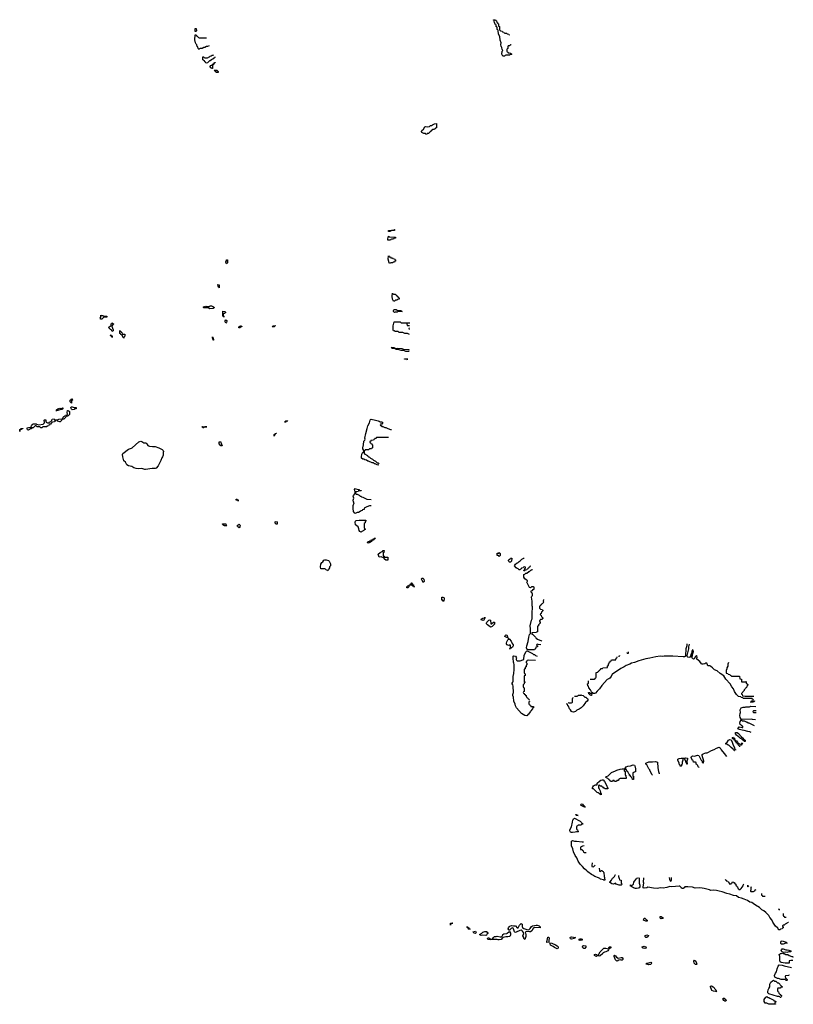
# Model space of a CAD drawing. Header units: inches. Extents: x 2112843 to 2323771, y 35243 to 209174.
# Tile 83 of 83: x 2289726 to 2305964, y 188506 to 209174. Entities that reach past the tile are written whole.
import ezdxf

# ---------------------------------------------------------------- set-up
doc = ezdxf.new("R2010")
doc.units = ezdxf.units.IN
doc.header["$MEASUREMENT"] = 0
for name, color, linetype in [('C2198', 7, 'Continuous'), ('C2199', 7, 'Continuous'), ('C2280', 7, 'Continuous'), ('C2290', 7, 'Continuous'), ('C3108', 7, 'Continuous'), ('C3109', 7, 'Continuous'), ('C3200', 7, 'Continuous')]:
    doc.layers.add(name, color=color, linetype=linetype)

msp = doc.modelspace()

# ---------------------------------------------------------------- linework, layer by layer
at = {"layer": 'C2198', "color": 6}
for points in [[(2299302, 190000), (2299302, 189998), (2299290, 189989), (2299268, 190000)], [(2299554, 190000), (2299554, 189990), (2299538, 189982), (2299525, 189955), (2299510, 189949), (2299450, 189954), (2299410, 189949), (2299395, 189955), (2299378, 189970), (2299423, 190000)], [(2300000, 189926), (2299970, 189919), (2299930, 189921), (2299873, 189907), (2299860, 189900), (2299830, 189869), (2299790, 189857), (2299770, 189859), (2299750, 189869), (2299730, 189869), (2299690, 189865), (2299632, 189868), (2299602, 189858), (2299550, 189869), (2299544, 189890), (2299550, 189902), (2299570, 189901), (2299615, 189875), (2299649, 189871), (2299659, 189881), (2299659, 189890), (2299670, 189911), (2299690, 189932), (2299730, 189931), (2299750, 189939), (2299810, 189921), (2299836, 189924), (2299857, 189943), (2299870, 189971), (2299890, 189985), (2299950, 189994), (2299958, 190000)]]:
    msp.add_lwpolyline(points, dxfattribs=at)
at = {"layer": 'C2199', "color": 6}
for points in [[(2292720, 200000), (2292706, 199974), (2292690, 199921), (2292630, 199812), (2292590, 199760), (2292570, 199750), (2292505, 199755), (2292370, 199732), (2292350, 199733), (2292290, 199751), (2292210, 199745), (2292170, 199751), (2292123, 199770), (2292078, 199798), (2292010, 199808), (2291978, 199830), (2291944, 199884), (2291910, 199913), (2291891, 200000)], [(2297261, 199826), (2297230, 199829), (2297190, 199849), (2297170, 199849), (2297149, 199869), (2297126, 199870), (2297049, 199909), (2297030, 199909), (2297005, 199925), (2296970, 199935), (2296950, 199949), (2296930, 199949), (2296902, 199970), (2296899, 199979), (2296897, 199990), (2296899, 200000)], [(2297054, 200000), (2297071, 199991), (2297091, 199971), (2297130, 199951), (2297151, 199931), (2297192, 199910), (2297232, 199872), (2297252, 199870), (2297271, 199853)], [(2297100, 198972), (2297094, 198970), (2297070, 198969), (2297014, 198950), (2296958, 198922), (2296954, 198890), (2296918, 198882), (2296914, 198870), (2296890, 198866), (2296874, 198850), (2296834, 198830), (2296810, 198828), (2296770, 198809), (2296750, 198824), (2296735, 198850), (2296723, 198910), (2296725, 198975), (2296749, 199030), (2296734, 199054), (2296727, 199087), (2296736, 199130), (2296727, 199170), (2296729, 199189), (2296768, 199230), (2296768, 199268), (2296761, 199281), (2296755, 199310), (2296770, 199331), (2296783, 199323), (2296830, 199311), (2296852, 199310), (2296854, 199294), (2296894, 199290), (2296890, 199286), (2296850, 199286), (2296838, 199282), (2296832, 199268), (2296778, 199262), (2296774, 199230), (2296790, 199214)], [(2296790, 199214), (2296810, 199214), (2296854, 199190), (2296870, 199174), (2296894, 199170), (2296898, 199158), (2296930, 199152), (2297012, 199112), (2297103, 199100)], [(2300000, 197793), (2299990, 197798), (2299985, 197815), (2299989, 197830), (2300000, 197840)], [(2300000, 196043), (2299990, 196039), (2299970, 196044), (2299954, 196054), (2299944, 196070), (2299942, 196090), (2299950, 196114), (2299970, 196154), (2299986, 196170), (2299987, 196193), (2299993, 196187), (2299993, 196173), (2300000, 196172)], [(2299268, 190000), (2299248, 190010), (2299246, 190030), (2299290, 190042), (2299305, 190010), (2299302, 190000)], [(2299423, 190000), (2299450, 190018), (2299490, 190032), (2299530, 190032), (2299534, 190014), (2299554, 190010), (2299554, 190000)], [(2299958, 190000), (2299990, 190026), (2300000, 190030)], [(2300000, 190062), (2299990, 190066), (2299977, 190090), (2299986, 190114), (2300000, 190130)]]:
    msp.add_lwpolyline(points, dxfattribs=at)
for points in [[(2294310, 199069), (2294302, 199082), (2294288, 199088), (2294269, 199089), (2294269, 199111), (2294294, 199110), (2294298, 199098), (2294310, 199094)], [(2295130, 198586), (2295110, 198588), (2295090, 198609), (2295090, 198634), (2295110, 198642), (2295131, 198631)], [(2296890, 198418), (2296864, 198430), (2296849, 198450), (2296847, 198490), (2296829, 198529), (2296777, 198570), (2296770, 198630), (2296777, 198650), (2296790, 198663), (2296851, 198671), (2296994, 198670), (2296994, 198650), (2296978, 198642), (2296974, 198610), (2296958, 198602), (2296954, 198590), (2296954, 198510), (2296958, 198498), (2296973, 198493), (2296974, 198470), (2296954, 198466), (2296952, 198450), (2296932, 198448), (2296910, 198429)], [(2294070, 198548), (2294026, 198550), (2293990, 198569), (2293986, 198590), (2294054, 198590), (2294062, 198562), (2294074, 198550)], [(2294330, 198509), (2294296, 198536), (2294288, 198550), (2294310, 198571), (2294330, 198582), (2294350, 198574), (2294356, 198550), (2294350, 198526)], [(2297050, 198184), (2297029, 198190), (2297030, 198211), (2297082, 198238), (2297090, 198251), (2297126, 198254), (2297128, 198270), (2297148, 198272), (2297162, 198278), (2297166, 198290), (2297193, 198293), (2297186, 198286), (2297174, 198286), (2297170, 198268), (2297154, 198266), (2297152, 198250), (2297118, 198242), (2297114, 198230), (2297092, 198210)], [(2297390, 197894), (2297450, 197894), (2297454, 197890), (2297450, 197829), (2297408, 197830), (2297386, 197850), (2297382, 197862), (2297366, 197870), (2297362, 197882), (2297348, 197888), (2297326, 197890), (2297318, 197898), (2297270, 197895), (2297250, 197952), (2297290, 197991), (2297334, 198014), (2297346, 198014), (2297350, 198032), (2297373, 198033), (2297372, 197988), (2297358, 197982), (2297354, 197970), (2297354, 197930), (2297358, 197918), (2297373, 197913), (2297378, 197898)], [(2296190, 197608), (2296182, 197622), (2296150, 197628), (2296142, 197642), (2296130, 197646), (2296050, 197648), (2296037, 197690), (2296050, 197742), (2296070, 197778), (2296089, 197791), (2296109, 197830), (2296130, 197839), (2296159, 197839), (2296210, 197823), (2296223, 197810), (2296250, 197752), (2296250, 197708), (2296232, 197690), (2296230, 197668), (2296212, 197650), (2296210, 197626), (2296198, 197622)], [(2299790, 197909), (2299786, 197910), (2299782, 197922), (2299768, 197928), (2299746, 197930), (2299746, 197970), (2299750, 197974), (2299782, 197978), (2299790, 197994), (2299798, 197978), (2299812, 197970), (2299812, 197928), (2299798, 197922), (2299794, 197910)], [(2298190, 197369), (2298185, 197385), (2298178, 197390), (2298158, 197430), (2298168, 197450), (2298190, 197451), (2298211, 197430), (2298214, 197390), (2298210, 197369)], [(2297870, 197249), (2297849, 197250), (2297849, 197270), (2297862, 197278), (2297870, 197291), (2297894, 197294), (2297891, 197270)], [(2298010, 197266), (2297990, 197268), (2297986, 197286), (2297968, 197290), (2297966, 197306), (2297906, 197306), (2297906, 197310), (2297926, 197314), (2297928, 197330), (2297947, 197333), (2297949, 197350), (2297954, 197350), (2297958, 197338), (2297970, 197334), (2297974, 197314), (2297990, 197312), (2297994, 197274), (2298010, 197272)], [(2298610, 196966), (2298606, 196986), (2298588, 196990), (2298586, 197030), (2298590, 197052), (2298610, 197052), (2298630, 197042), (2298638, 197030), (2298630, 196966)], [(2299450, 196559), (2299418, 196570), (2299409, 196591), (2299446, 196610), (2299478, 196618), (2299486, 196614), (2299486, 196626), (2299492, 196630), (2299490, 196608), (2299465, 196570)], [(2299630, 196492), (2299670, 196525), (2299691, 196530), (2299695, 196510), (2299690, 196488), (2299644, 196436), (2299630, 196429), (2299610, 196425), (2299598, 196430), (2299544, 196470), (2299526, 196490), (2299521, 196510), (2299529, 196530), (2299570, 196566), (2299590, 196575), (2299611, 196570), (2299614, 196494)], [(2299970, 196206), (2299950, 196208), (2299910, 196226), (2299918, 196250), (2299930, 196262), (2299950, 196258), (2299958, 196250), (2299962, 196222), (2299970, 196214)], [(2298770, 190166), (2298769, 190211), (2298814, 190210), (2298810, 190206), (2298778, 190202)], [(2299170, 190066), (2299162, 190082), (2299150, 190086), (2299142, 190102), (2299130, 190106), (2299126, 190126), (2299114, 190126), (2299107, 190133), (2299130, 190134), (2299138, 190118), (2299150, 190114), (2299154, 190094), (2299171, 190091)]]:
    msp.add_lwpolyline(points, close=True, dxfattribs=at)
at = {"layer": 'C2280', "color": 6}
msp.add_lwpolyline([(2289730, 200528), (2289726, 200530), (2289730, 200574), (2289742, 200578), (2289750, 200592), (2289793, 200593), (2289790, 200588), (2289758, 200582), (2289754, 200570), (2289738, 200562), (2289732, 200548)], close=True, dxfattribs=at)
msp.add_lwpolyline([(2290000, 200608), (2289974, 200606), (2289971, 200589), (2289953, 200587), (2289930, 200569), (2289910, 200555), (2289890, 200568), (2289882, 200590), (2289886, 200610), (2289910, 200616), (2289962, 200618), (2289975, 200650), (2289990, 200672), (2290000, 200682)], dxfattribs=at)
at = {"layer": 'C2290', "color": 6}
for points in [[(2300000, 208428), (2299930, 208426), (2299918, 208422), (2299910, 208408), (2299870, 208408), (2299849, 208449), (2299850, 208514), (2299862, 208518), (2299866, 208530), (2299862, 208542), (2299850, 208546), (2299849, 208590), (2299842, 208602), (2299829, 208610), (2299824, 208650), (2299829, 208690), (2299810, 208746), (2299802, 208822), (2299778, 208870), (2299778, 208898), (2299769, 208911), (2299768, 208948), (2299762, 208962), (2299750, 208966), (2299748, 209008), (2299742, 209022), (2299730, 209026), (2299726, 209066), (2299710, 209068), (2299702, 209102), (2299690, 209106), (2299688, 209148), (2299682, 209162), (2299670, 209166), (2299670, 209174), (2299713, 209173), (2299718, 209158), (2299734, 209150), (2299738, 209118), (2299753, 209113), (2299758, 209098), (2299774, 209090), (2299774, 209050), (2299778, 209038), (2299794, 209030), (2299794, 208970), (2299798, 208958), (2299814, 208950), (2299818, 208938), (2299850, 208934), (2299858, 208918), (2299890, 208914), (2299898, 208898), (2299910, 208894), (2299950, 208894), (2299958, 208878), (2299993, 208873), (2299998, 208858), (2300000, 208857)], [(2293490, 208549), (2293482, 208562), (2293470, 208566), (2293466, 208606), (2293450, 208608), (2293445, 208645), (2293430, 208658), (2293414, 208690), (2293403, 208750), (2293410, 208854), (2293430, 208854), (2293438, 208838), (2293454, 208830), (2293458, 208818), (2293474, 208810), (2293478, 208798), (2293493, 208793), (2293646, 208792)], [(2293701, 208622), (2293671, 208609), (2293650, 208608), (2293614, 208590), (2293590, 208589), (2293554, 208570), (2293512, 208568), (2293498, 208562), (2293490, 208549)], [(2300000, 208625), (2299978, 208622), (2299974, 208610), (2299974, 208570), (2299958, 208562), (2299954, 208550), (2299954, 208510), (2299958, 208498), (2299973, 208493), (2299978, 208478), (2300000, 208475)], [(2293650, 208262), (2293630, 208269), (2293624, 208284), (2293609, 208290), (2293608, 208308), (2293588, 208310), (2293586, 208326), (2293570, 208328), (2293570, 208394), (2293590, 208394), (2293598, 208378), (2293610, 208374), (2293670, 208374), (2293682, 208378), (2293686, 208390), (2293710, 208394), (2293726, 208410), (2293748, 208412), (2293766, 208430), (2293790, 208432), (2293797, 208439)], [(2293831, 208389), (2293818, 208382), (2293814, 208370), (2293794, 208366), (2293792, 208350), (2293772, 208348), (2293754, 208330), (2293734, 208326), (2293732, 208310), (2293712, 208308), (2293670, 208269), (2293650, 208262)], [(2297908, 202569), (2297867, 202587), (2297809, 202589), (2297767, 202607), (2297690, 202609), (2297667, 202627), (2297609, 202629), (2297590, 202646), (2297570, 202646), (2297566, 202666), (2297567, 202750), (2297589, 202830), (2297711, 202831), (2297730, 202814), (2297912, 202813)], [(2297911, 202807), (2297870, 202806), (2297858, 202802), (2297854, 202790), (2297858, 202758), (2297911, 202752)], [(2297910, 202703), (2297898, 202702), (2297894, 202690), (2297898, 202678), (2297910, 202674)], [(2297902, 202206), (2297830, 202209), (2297790, 202228), (2297730, 202229), (2297669, 202249), (2297626, 202250), (2297607, 202267), (2297546, 202270), (2297542, 202282), (2297526, 202290), (2297594, 202290), (2297598, 202278), (2297610, 202274), (2297650, 202278), (2297750, 202271), (2297780, 202260), (2297890, 202251), (2297903, 202245)], [(2297869, 202029), (2297862, 202042), (2297813, 202047), (2297806, 202050), (2297806, 202054), (2297873, 202052)], [(2290000, 200682), (2290010, 200691), (2290070, 200692), (2290082, 200682), (2290130, 200671), (2290217, 200683), (2290249, 200710), (2290249, 200730), (2290238, 200750), (2290238, 200770), (2290250, 200778), (2290274, 200774), (2290272, 200750), (2290285, 200725), (2290310, 200711), (2290328, 200712), (2290346, 200714), (2290350, 200732), (2290382, 200738), (2290386, 200750), (2290402, 200758), (2290410, 200792), (2290450, 200794), (2290454, 200774), (2290470, 200772), (2290510, 200774), (2290550, 200792), (2290607, 200793), (2290622, 200798), (2290638, 200830), (2290650, 200842), (2290682, 200858), (2290686, 200870), (2290722, 200878), (2290727, 200893), (2290724, 200930), (2290730, 200972), (2290750, 200972), (2290758, 200958), (2290772, 200952), (2290772, 200890), (2290750, 200866), (2290738, 200862), (2290734, 200850), (2290698, 200842), (2290694, 200830), (2290680, 200820), (2290654, 200790), (2290614, 200786), (2290612, 200770), (2290574, 200730), (2290566, 200730), (2290526, 200750), (2290510, 200766), (2290490, 200766), (2290478, 200762), (2290474, 200750), (2290458, 200742), (2290454, 200730), (2290412, 200728), (2290398, 200722), (2290394, 200710), (2290370, 200686), (2290358, 200682), (2290350, 200666), (2290338, 200662), (2290334, 200650), (2290298, 200642), (2290294, 200630), (2290212, 200628), (2290190, 200608), (2290170, 200608), (2290147, 200627), (2290090, 200629), (2290070, 200648), (2290050, 200648), (2290012, 200608), (2290000, 200608)], [(2296899, 200000), (2296910, 200052), (2296930, 200094), (2296942, 200098), (2296946, 200110), (2296946, 200130), (2296930, 200166), (2296929, 200190), (2296944, 200250), (2296949, 200330), (2296969, 200350), (2296974, 200366), (2296973, 200390), (2296993, 200490), (2297021, 200590), (2297032, 200650), (2297066, 200710), (2297079, 200770), (2297090, 200785), (2297106, 200790), (2297194, 200770), (2297250, 200751), (2297274, 200750), (2297293, 200733), (2297334, 200730), (2297338, 200718), (2297350, 200714), (2297353, 200707), (2297338, 200702), (2297330, 200686), (2297298, 200682), (2297294, 200670), (2297298, 200658), (2297313, 200653), (2297330, 200634), (2297350, 200634), (2297390, 200612), (2297410, 200612), (2297454, 200590), (2297510, 200571), (2297528, 200571)], [(2291891, 200000), (2291881, 200050), (2291889, 200070), (2292010, 200159), (2292030, 200169), (2292070, 200177), (2292090, 200186), (2292230, 200310), (2292270, 200327), (2292290, 200322), (2292335, 200295), (2292373, 200290), (2292398, 200270), (2292416, 200236), (2292430, 200227), (2292450, 200221), (2292515, 200215), (2292570, 200215), (2292648, 200190), (2292717, 200150), (2292736, 200130), (2292747, 200110), (2292734, 200090), (2292739, 200050), (2292737, 200030), (2292720, 200000)], [(2297469, 200407), (2297230, 200406), (2297218, 200402), (2297210, 200386), (2297178, 200382), (2297174, 200370), (2297158, 200362), (2297152, 200348), (2297098, 200342), (2297094, 200330), (2297078, 200322), (2297074, 200310), (2297078, 200298), (2297090, 200294), (2297098, 200278), (2297114, 200270), (2297118, 200258), (2297134, 200250), (2297134, 200190), (2297118, 200182), (2297110, 200166), (2297070, 200166), (2297058, 200162), (2297050, 200146), (2296990, 200146), (2296978, 200142), (2296973, 200127), (2296958, 200122), (2296954, 200110), (2296954, 200070), (2296970, 200054), (2296990, 200052), (2297000, 200040), (2297024, 200024), (2297032, 200012), (2297054, 200000)]]:
    msp.add_lwpolyline(points, dxfattribs=at)
for points in [[(2293410, 208926), (2293409, 208929), (2293410, 208992), (2293432, 208992), (2293434, 208950), (2293430, 208926)], [(2293770, 208148), (2293750, 208149), (2293742, 208162), (2293730, 208162), (2293722, 208190), (2293738, 208210), (2293750, 208218), (2293762, 208218), (2293770, 208232), (2293786, 208234), (2293788, 208250), (2293807, 208253), (2293810, 208271), (2293830, 208274), (2293830, 208268), (2293814, 208266), (2293810, 208246), (2293798, 208242), (2293794, 208230), (2293778, 208222), (2293774, 208210), (2293774, 208150)], [(2293890, 208068), (2293850, 208069), (2293848, 208088), (2293830, 208089), (2293827, 208107), (2293813, 208107), (2293808, 208112), (2293870, 208114), (2293878, 208098), (2293894, 208090), (2293894, 208070)], [(2298270, 206766), (2298250, 206768), (2298242, 206782), (2298210, 206788), (2298170, 206809), (2298162, 206830), (2298169, 206850), (2298201, 206879), (2298230, 206922), (2298249, 206931), (2298290, 206925), (2298325, 206935), (2298350, 206951), (2298370, 206951), (2298389, 206970), (2298419, 206981), (2298430, 206991), (2298473, 206993), (2298473, 206907), (2298458, 206902), (2298453, 206887), (2298438, 206882), (2298430, 206866), (2298390, 206866), (2298378, 206862), (2298374, 206850), (2298358, 206842), (2298354, 206830), (2298338, 206822), (2298334, 206810), (2298318, 206802), (2298310, 206786), (2298278, 206782)], [(2297450, 204546), (2297450, 204574), (2297470, 204632), (2297490, 204614), (2297614, 204610), (2297614, 204590), (2297610, 204586), (2297578, 204582), (2297570, 204568), (2297533, 204567), (2297518, 204562), (2297510, 204549)], [(2297470, 204728), (2297469, 204750), (2297570, 204754), (2297582, 204758), (2297586, 204770), (2297594, 204770), (2297594, 204750), (2297590, 204746), (2297530, 204746), (2297518, 204742), (2297510, 204728)], [(2297490, 204058), (2297482, 204070), (2297462, 204150), (2297470, 204214), (2297478, 204198), (2297510, 204194), (2297518, 204178), (2297550, 204174), (2297558, 204158), (2297590, 204154), (2297598, 204138), (2297613, 204133), (2297613, 204107), (2297598, 204102), (2297590, 204086), (2297570, 204086), (2297550, 204069), (2297513, 204067)], [(2294070, 204046), (2294050, 204086), (2294050, 204094), (2294066, 204110), (2294066, 204130), (2294070, 204134), (2294090, 204134), (2294091, 204070)], [(2293910, 203546), (2293902, 203562), (2293889, 203570), (2293888, 203612), (2293912, 203610), (2293914, 203550)], [(2297570, 203414), (2297610, 203414), (2297618, 203398), (2297633, 203393), (2297638, 203378), (2297653, 203373), (2297658, 203358), (2297674, 203350), (2297678, 203338), (2297694, 203330), (2297692, 203308), (2297658, 203302), (2297650, 203288), (2297613, 203287), (2297590, 203268), (2297570, 203269), (2297550, 203310), (2297545, 203370), (2297550, 203434), (2297558, 203418)], [(2293712, 203108), (2293706, 203110), (2293702, 203122), (2293690, 203126), (2293590, 203128), (2293586, 203130), (2293587, 203147), (2293630, 203162), (2293650, 203152), (2293707, 203153), (2293726, 203170), (2293750, 203171), (2293794, 203150), (2293814, 203130), (2293790, 203109)], [(2291442, 202962), (2291470, 202962), (2291490, 202954), (2291552, 202950), (2291553, 202927), (2291490, 202928), (2291450, 202889), (2291426, 202890), (2291418, 202910), (2291428, 202930), (2291426, 202970), (2291430, 202974)], [(2294010, 202928), (2294002, 202942), (2293988, 202950), (2293990, 203054), (2294034, 203050), (2294054, 203030), (2294038, 203022), (2294030, 203009), (2294012, 203008), (2293998, 203002), (2293994, 202970), (2293998, 202958), (2294010, 202954), (2294014, 202930)], [(2297590, 203029), (2297575, 203050), (2297569, 203070), (2297576, 203084), (2297590, 203092), (2297631, 203091), (2297650, 203074), (2297732, 203072), (2297738, 203058), (2297754, 203050), (2297673, 203047), (2297650, 203038), (2297610, 203038)], [(2291670, 202628), (2291655, 202655), (2291630, 202668), (2291588, 202710), (2291606, 202730), (2291648, 202752), (2291649, 202791), (2291666, 202794), (2291670, 202811), (2291678, 202798), (2291694, 202790), (2291691, 202770), (2291673, 202767), (2291673, 202753), (2291662, 202738), (2291681, 202681), (2291691, 202669), (2291690, 202646)], [(2294050, 202806), (2294038, 202830), (2294038, 202850), (2294050, 202872), (2294070, 202862), (2294082, 202850), (2294070, 202826)], [(2291670, 202506), (2291662, 202522), (2291646, 202530), (2291642, 202542), (2291626, 202550), (2291630, 202554), (2291650, 202554), (2291658, 202538), (2291670, 202534)], [(2291890, 202574), (2291930, 202574), (2291934, 202570), (2291931, 202530), (2291914, 202510), (2291910, 202488), (2291902, 202502), (2291888, 202508), (2291882, 202542), (2291870, 202546), (2291862, 202562), (2291847, 202567), (2291842, 202582), (2291830, 202586), (2291826, 202630), (2291830, 202652), (2291838, 202638), (2291850, 202634), (2291854, 202614), (2291872, 202610), (2291878, 202578)], [(2294328, 202708), (2294329, 202730), (2294350, 202742), (2294358, 202742), (2294366, 202750), (2294374, 202750), (2294378, 202738), (2294390, 202734), (2294392, 202728), (2294370, 202726), (2294350, 202708)], [(2295026, 202726), (2295026, 202730), (2295042, 202738), (2295046, 202750), (2295090, 202752), (2295090, 202746), (2295078, 202742), (2295070, 202728)], [(2293790, 202446), (2293782, 202482), (2293770, 202486), (2293770, 202514), (2293778, 202498), (2293790, 202494), (2293794, 202450), (2293794, 202446)], [(2290810, 201128), (2290802, 201142), (2290786, 201150), (2290788, 201188), (2290793, 201193), (2290807, 201193), (2290810, 201212), (2290830, 201214), (2290831, 201190), (2290818, 201182), (2290813, 201167)], [(2290530, 200969), (2290486, 200970), (2290506, 200974), (2290508, 200990), (2290530, 201005), (2290570, 201018), (2290590, 201012), (2290607, 201013), (2290622, 201018), (2290626, 201030), (2290634, 201030), (2290630, 201006), (2290618, 201002), (2290614, 200990), (2290590, 200989)], [(2290830, 200986), (2290816, 200996), (2290798, 201030), (2290806, 201050), (2290830, 201051), (2290870, 201031), (2290911, 201031), (2290913, 201007), (2290878, 201002), (2290870, 200989)], [(2295310, 200729), (2295286, 200730), (2295306, 200734), (2295306, 200746), (2295312, 200752), (2295350, 200754), (2295354, 200750), (2295314, 200746)], [(2293590, 200609), (2293568, 200610), (2293566, 200626), (2293548, 200630), (2293654, 200630), (2293610, 200626), (2293598, 200622)], [(2295070, 200429), (2295066, 200430), (2295069, 200470), (2295088, 200472), (2295090, 200491), (2295113, 200493), (2295110, 200486), (2295098, 200482), (2295090, 200466), (2295078, 200462), (2295072, 200448)], [(2293970, 200228), (2293949, 200229), (2293910, 200268), (2293910, 200311), (2293950, 200314), (2293952, 200270), (2293972, 200250), (2293974, 200230)]]:
    msp.add_lwpolyline(points, close=True, dxfattribs=at)
at = {"layer": 'C3108', "color": 6}
for points in [[(2300026, 190000), (2300031, 189989), (2300025, 189955), (2300014, 189930), (2300000, 189926)], [(2300340, 190000), (2300351, 189970), (2300351, 189931), (2300330, 189868), (2300310, 189886), (2300307, 189907), (2300290, 189946), (2300305, 189990), (2300303, 190000)], [(2305956, 189429), (2305912, 189428), (2305878, 189422), (2305874, 189410), (2305874, 189370), (2305870, 189368), (2305790, 189369), (2305710, 189385), (2305690, 189395), (2305681, 189430), (2305682, 189510), (2305669, 189550), (2305678, 189562), (2305690, 189571), (2305709, 189571), (2305730, 189582), (2305750, 189574)], [(2305750, 189574), (2305770, 189574), (2305810, 189552), (2305850, 189552), (2305874, 189530), (2305930, 189511), (2305954, 189510), (2305958, 189498), (2305964, 189495)], [(2305880, 189123), (2305878, 189122), (2305872, 189108), (2305798, 189102), (2305794, 189090), (2305798, 189058), (2305813, 189053), (2305818, 189038), (2305834, 189030), (2305834, 189010), (2305830, 189008), (2305810, 189008), (2305802, 189022), (2305790, 189026), (2305712, 189028), (2305650, 189049), (2305630, 189049), (2305574, 189074), (2305570, 189110), (2305590, 189158), (2305609, 189190), (2305622, 189250), (2305643, 189310), (2305670, 189336), (2305728, 189328), (2305770, 189315), (2305923, 189282)], [(2305709, 188648), (2305690, 188649), (2305682, 188662), (2305667, 188667), (2305630, 188669), (2305450, 188728), (2305430, 188748), (2305430, 188770), (2305439, 188810), (2305450, 188838), (2305469, 188871), (2305473, 188930), (2305493, 188970), (2305530, 189001), (2305550, 189012), (2305570, 188994), (2305594, 188990), (2305630, 188954)], [(2305630, 188954), (2305650, 188954), (2305714, 188890), (2305718, 188878), (2305734, 188870), (2305730, 188866), (2305698, 188862), (2305692, 188848), (2305638, 188842), (2305634, 188830), (2305634, 188790), (2305638, 188778), (2305654, 188770), (2305658, 188738), (2305670, 188734), (2305678, 188718), (2305694, 188710), (2305698, 188698), (2305714, 188690), (2305718, 188678), (2305720, 188677)]]:
    msp.add_lwpolyline(points, dxfattribs=at)
for points in [[(2302890, 189909), (2302868, 189910), (2302845, 189930), (2302864, 189950), (2302890, 189961), (2302925, 189950), (2302916, 189930)], [(2300790, 189806), (2300788, 189810), (2300789, 189830), (2300798, 189842), (2300813, 189913), (2300830, 189914), (2300838, 189890), (2300831, 189850), (2300834, 189810), (2300830, 189808)], [(2301010, 189669), (2300950, 189695), (2300922, 189722), (2300880, 189740), (2300869, 189750), (2300862, 189782), (2300847, 189793), (2300892, 189790), (2300970, 189757), (2301010, 189731), (2301027, 189710), (2301031, 189690), (2301024, 189676)], [(2301310, 189875), (2301290, 189882), (2301282, 189910), (2301290, 189918), (2301310, 189921), (2301394, 189910), (2301378, 189902), (2301374, 189890), (2301370, 189889)], [(2301490, 189844), (2301470, 189849), (2301469, 189870), (2301490, 189877), (2301510, 189877), (2301529, 189871), (2301530, 189849)], [(2301570, 189677), (2301549, 189690), (2301539, 189710), (2301548, 189730), (2301570, 189741), (2301610, 189730), (2301610, 189702), (2301590, 189679)], [(2305750, 189769), (2305709, 189770), (2305703, 189790), (2305703, 189810), (2305710, 189834), (2305730, 189836), (2305814, 189810), (2305818, 189798), (2305834, 189790), (2305810, 189789)], [(2301830, 189509), (2301810, 189519), (2301799, 189530), (2301787, 189550), (2301790, 189555), (2301810, 189561), (2301831, 189550), (2301838, 189538), (2301854, 189530)], [(2302110, 189675), (2302102, 189678), (2302091, 189669), (2302087, 189650), (2302071, 189630), (2302032, 189608), (2301999, 189601), (2301973, 189587), (2301966, 189574), (2301910, 189522), (2301890, 189518), (2301883, 189523), (2301878, 189530), (2301875, 189550), (2301883, 189557), (2301912, 189610), (2301970, 189671), (2301990, 189681), (2302030, 189686), (2302087, 189673), (2302098, 189682), (2302095, 189690), (2302102, 189710), (2302110, 189714), (2302131, 189710), (2302136, 189690)], [(2302290, 189477), (2302350, 189492), (2302370, 189488), (2302388, 189470), (2302387, 189450), (2302370, 189436), (2302350, 189432), (2302330, 189438), (2302304, 189436), (2302270, 189409), (2302250, 189419), (2302230, 189438), (2302203, 189510), (2302202, 189530), (2302210, 189535), (2302230, 189526), (2302255, 189495)], [(2302850, 189677), (2302810, 189685), (2302801, 189690), (2302789, 189710), (2302830, 189728), (2302850, 189722), (2302871, 189710), (2302876, 189696), (2302885, 189690), (2302870, 189683)], [(2305830, 189595), (2305810, 189599), (2305756, 189596), (2305730, 189606), (2305710, 189630), (2305716, 189650), (2305729, 189671), (2305750, 189671), (2305810, 189651), (2305834, 189650), (2305870, 189642), (2305890, 189632), (2305914, 189630), (2305914, 189610), (2305910, 189606), (2305870, 189606)], [(2302930, 189337), (2302910, 189345), (2302868, 189350), (2302888, 189370), (2302910, 189371), (2302970, 189391), (2302987, 189370), (2302970, 189341)], [(2303930, 189342), (2303910, 189343), (2303886, 189370), (2303876, 189410), (2303889, 189431), (2303910, 189419), (2303915, 189410), (2303938, 189350)], [(2304350, 188768), (2304338, 188778), (2304330, 188775), (2304290, 188783), (2304257, 188797), (2304225, 188870), (2304226, 188890), (2304250, 188891), (2304279, 188870), (2304336, 188810), (2304345, 188790), (2304342, 188782), (2304354, 188770)], [(2304530, 188569), (2304507, 188587), (2304495, 188610), (2304490, 188634), (2304510, 188636), (2304550, 188605), (2304557, 188590), (2304556, 188584), (2304550, 188575)], [(2305590, 188506), (2305451, 188509), (2305408, 188528), (2305370, 188529), (2305350, 188566), (2305353, 188610), (2305390, 188658), (2305411, 188671), (2305430, 188652), (2305451, 188651), (2305470, 188632), (2305554, 188590), (2305558, 188578), (2305594, 188570), (2305593, 188547), (2305578, 188542), (2305574, 188530), (2305578, 188518), (2305593, 188513)]]:
    msp.add_lwpolyline(points, close=True, dxfattribs=at)
at = {"layer": 'C3109', "color": 6}
for points in [[(2300000, 197840), (2300022, 197858), (2300030, 197871), (2300050, 197874), (2300054, 197870), (2300052, 197810), (2300030, 197789), (2300006, 197790), (2300000, 197793)], [(2300306, 197606), (2300306, 197610), (2300322, 197618), (2300327, 197653), (2300342, 197658), (2300346, 197670), (2300342, 197682), (2300330, 197686), (2300298, 197682), (2300293, 197667), (2300258, 197662), (2300253, 197647), (2300238, 197642), (2300230, 197626), (2300213, 197627), (2300189, 197649), (2300170, 197655), (2300149, 197670), (2300115, 197710), (2300118, 197722), (2300136, 197744), (2300168, 197770), (2300190, 197782), (2300210, 197802), (2300230, 197812), (2300268, 197850), (2300308, 197872), (2300313, 197876)], [(2300445, 197703), (2300438, 197702), (2300433, 197687), (2300418, 197682), (2300414, 197670), (2300398, 197662), (2300394, 197650), (2300378, 197642), (2300370, 197626), (2300338, 197622), (2300330, 197606), (2300306, 197606)], [(2300667, 196054), (2300610, 196058), (2300590, 196066), (2300578, 196062), (2300574, 196050), (2300578, 196038), (2300593, 196033), (2300594, 196010), (2300558, 196002), (2300552, 195968), (2300538, 195962), (2300530, 195949), (2300390, 195946), (2300375, 195955), (2300364, 195990), (2300370, 196030), (2300399, 196121), (2300410, 196212), (2300430, 196270), (2300449, 196291), (2300449, 196390), (2300441, 196450), (2300469, 196570), (2300482, 196598), (2300481, 196710), (2300489, 196849), (2300484, 196870), (2300481, 196970), (2300472, 197050), (2300476, 197070), (2300489, 197090), (2300489, 197110), (2300488, 197128), (2300470, 197146), (2300465, 197175), (2300470, 197192), (2300490, 197194), (2300507, 197213), (2300522, 197218), (2300526, 197250), (2300522, 197262), (2300510, 197266), (2300470, 197266), (2300450, 197246), (2300430, 197255), (2300410, 197282), (2300379, 197350), (2300374, 197370), (2300376, 197384), (2300386, 197390), (2300382, 197402), (2300370, 197406), (2300359, 197419), (2300330, 197439), (2300309, 197470), (2300308, 197530), (2300330, 197534), (2300350, 197554), (2300370, 197554), (2300410, 197594), (2300430, 197594), (2300450, 197614), (2300462, 197618), (2300470, 197634), (2300490, 197634), (2300491, 197635)], [(2300720, 197003), (2300718, 197002), (2300714, 196970), (2300718, 196958), (2300729, 196952)], [(2300730, 196948), (2300718, 196942), (2300714, 196930), (2300698, 196922), (2300694, 196910), (2300678, 196902), (2300674, 196890), (2300658, 196882), (2300650, 196866), (2300638, 196862), (2300634, 196850), (2300638, 196818), (2300654, 196810), (2300658, 196798), (2300694, 196790), (2300698, 196778), (2300714, 196770), (2300698, 196762), (2300690, 196746), (2300678, 196742), (2300674, 196710), (2300658, 196702), (2300654, 196690), (2300658, 196678), (2300674, 196670), (2300678, 196638), (2300690, 196634), (2300698, 196618), (2300714, 196610), (2300698, 196602), (2300690, 196586), (2300658, 196582), (2300653, 196567), (2300638, 196562), (2300634, 196550), (2300638, 196538), (2300653, 196533), (2300654, 196510), (2300638, 196502), (2300634, 196490), (2300614, 196470), (2300614, 196450), (2300598, 196442), (2300594, 196430), (2300593, 196327), (2300578, 196322), (2300572, 196308), (2300490, 196306), (2300478, 196302), (2300474, 196290), (2300478, 196278), (2300493, 196273), (2300554, 196210), (2300558, 196198), (2300570, 196194), (2300594, 196170), (2300675, 196135), (2300685, 196132)], [(2300000, 196172), (2300010, 196171), (2300044, 196130), (2300061, 196081), (2300081, 196050), (2300081, 196030), (2300070, 196006), (2300050, 195986), (2300038, 195982), (2300030, 195966), (2300009, 195970), (2300022, 195978), (2300028, 195992), (2300026, 196046), (2300010, 196048), (2300000, 196043)], [(2303729, 196076), (2303726, 196030), (2303711, 195970), (2303703, 195830), (2303691, 195810), (2303678, 195802), (2303650, 195798), (2303435, 195815), (2303350, 195817), (2303250, 195815), (2303210, 195810), (2303172, 195812), (2303077, 195803), (2302950, 195774), (2302870, 195761), (2302722, 195718), (2302630, 195682), (2302570, 195667), (2302530, 195644), (2302459, 195621), (2302414, 195590), (2302344, 195556), (2302230, 195475), (2302174, 195446), (2302164, 195436), (2302139, 195390), (2302110, 195353), (2302090, 195339), (2302054, 195326), (2301942, 195198), (2301896, 195130), (2301850, 195078), (2301810, 195039), (2301790, 195029), (2301768, 195028), (2301746, 195046), (2301728, 195068), (2301710, 195106), (2301669, 195149), (2301662, 195182), (2301648, 195190), (2301646, 195230), (2301662, 195238), (2301666, 195250), (2301666, 195295)], [(2305162, 194863), (2305150, 194866), (2305138, 194862), (2305130, 194849), (2305070, 194848), (2305066, 194850), (2305082, 194858), (2305090, 194874), (2305122, 194878), (2305126, 194890), (2305122, 194902), (2305107, 194907), (2305102, 194922), (2305090, 194926), (2304910, 194926), (2304902, 194942), (2304870, 194946), (2304862, 194962), (2304810, 194968), (2304770, 195009), (2304756, 195030), (2304730, 195075), (2304708, 195128), (2304673, 195170), (2304636, 195236), (2304550, 195334), (2304503, 195403), (2304430, 195450), (2304368, 195508), (2304310, 195529), (2304270, 195569), (2304235, 195595), (2304210, 195609), (2304173, 195613), (2304161, 195630), (2304148, 195668), (2304130, 195669), (2304104, 195656), (2304070, 195648), (2304050, 195645), (2304039, 195650), (2304000, 195700), (2303938, 195750), (2303938, 195770), (2303948, 195790), (2303942, 195822), (2303930, 195826), (2303910, 195806), (2303885, 195755), (2303870, 195749), (2303850, 195762), (2303835, 195790), (2303848, 195830), (2303848, 195852), (2303866, 195910), (2303862, 195942), (2303850, 195946), (2303842, 195930), (2303834, 195910), (2303834, 195890), (2303812, 195850), (2303812, 195828), (2303791, 195790), (2303770, 195787), (2303749, 195790), (2303737, 195810), (2303739, 195830), (2303769, 195970), (2303769, 196010), (2303787, 196067)], [(2300434, 194870), (2300418, 194862), (2300414, 194850), (2300414, 194810), (2300418, 194798), (2300434, 194790), (2300438, 194778), (2300454, 194770), (2300458, 194758), (2300470, 194754), (2300510, 194754), (2300514, 194750), (2300510, 194728), (2300494, 194726), (2300490, 194706), (2300452, 194668), (2300450, 194649), (2300438, 194642), (2300404, 194596), (2300391, 194589), (2300382, 194570), (2300370, 194562), (2300330, 194570), (2300259, 194610), (2300152, 194730), (2300132, 194770), (2300123, 194803), (2300096, 194870), (2300090, 194950), (2300076, 194990), (2300077, 195010), (2300089, 195051), (2300087, 195187), (2300079, 195210), (2300064, 195230), (2300062, 195250), (2300074, 195266), (2300082, 195290), (2300081, 195390), (2300095, 195450), (2300105, 195535), (2300102, 195642), (2300098, 195670), (2300089, 195691), (2300081, 195770), (2300087, 195813), (2300090, 195818), (2300130, 195811), (2300150, 195792), (2300151, 195770), (2300144, 195756), (2300144, 195744), (2300151, 195730), (2300170, 195716), (2300230, 195719), (2300286, 195734), (2300309, 195751), (2300315, 195830), (2300353, 195907), (2300370, 195925), (2300390, 195922), (2300422, 195902), (2300491, 195871), (2300511, 195851), (2300532, 195850), (2300551, 195831), (2300587, 195813)], [(2300555, 195726), (2300410, 195728), (2300378, 195722), (2300374, 195710), (2300358, 195702), (2300354, 195690), (2300358, 195678), (2300372, 195670), (2300374, 195630), (2300358, 195622), (2300354, 195590), (2300338, 195582), (2300334, 195550), (2300318, 195542), (2300314, 195530), (2300313, 195473), (2300318, 195458), (2300332, 195452), (2300334, 195430), (2300334, 195410), (2300318, 195402), (2300314, 195390), (2300314, 195290), (2300318, 195278), (2300334, 195270), (2300318, 195262), (2300314, 195230), (2300298, 195222), (2300294, 195210), (2300294, 195170), (2300298, 195158), (2300314, 195150), (2300314, 195070), (2300298, 195062), (2300294, 195050), (2300298, 195038), (2300313, 195033), (2300318, 195018), (2300334, 195010), (2300338, 194998), (2300354, 194990), (2300358, 194958), (2300373, 194953), (2300378, 194938), (2300390, 194934), (2300398, 194918), (2300414, 194910), (2300418, 194898), (2300420, 194897)], [(2301700, 195333), (2301790, 195334), (2301802, 195338), (2301806, 195350), (2301822, 195358), (2301826, 195370), (2301826, 195470), (2301830, 195474), (2301862, 195478), (2301867, 195493), (2301882, 195498), (2301887, 195513), (2301902, 195518), (2301907, 195533), (2301922, 195538), (2301927, 195553), (2301962, 195558), (2301968, 195572), (2302050, 195574), (2302062, 195578), (2302066, 195610), (2302082, 195618), (2302087, 195653), (2302102, 195658), (2302107, 195693), (2302122, 195698), (2302127, 195713), (2302142, 195718), (2302150, 195734), (2302230, 195734), (2302242, 195738), (2302246, 195770), (2302262, 195778), (2302266, 195790), (2302266, 195798)], [(2302298, 195814), (2302310, 195814), (2302322, 195818), (2302325, 195828)], [(2302470, 195892), (2302472, 195892), (2302478, 195878), (2302490, 195874), (2302502, 195878), (2302506, 195890), (2302506, 195906)], [(2304607, 195681), (2304592, 195648), (2304590, 195606), (2304571, 195569), (2304570, 195546), (2304552, 195510), (2304553, 195473), (2304558, 195458), (2304590, 195452), (2304598, 195438), (2304634, 195430), (2304638, 195418), (2304650, 195414), (2304658, 195398), (2304670, 195394), (2304833, 195393), (2304838, 195338), (2304870, 195334), (2304874, 195330), (2304874, 195290), (2304878, 195278), (2304890, 195274), (2304950, 195274), (2304962, 195278), (2304970, 195292)], [(2304974, 195285), (2304974, 195250), (2304978, 195238), (2304993, 195233), (2304998, 195218), (2305014, 195210), (2304998, 195202), (2304990, 195166), (2304978, 195162), (2304974, 195150), (2304958, 195142), (2304954, 195130), (2304934, 195110), (2304932, 195090), (2304874, 195030), (2304878, 195018), (2304892, 195010), (2304898, 194978), (2304952, 194972), (2305134, 194971)], [(2301235, 194844), (2301238, 194838), (2301250, 194834), (2301310, 194834), (2301322, 194838), (2301326, 194850), (2301326, 194928)], [(2301330, 194932), (2301342, 194938), (2301343, 194944)], [(2301372, 194973), (2301430, 194974), (2301442, 194978), (2301450, 194994), (2301490, 194994), (2301502, 194998), (2301510, 195012), (2301518, 194998), (2301554, 194990), (2301558, 194978), (2301570, 194974), (2301590, 194954), (2301610, 194952), (2301620, 194940), (2301644, 194924), (2301651, 194911), (2301651, 194890), (2301636, 194870), (2301600, 194840), (2301551, 194770), (2301513, 194730), (2301470, 194698), (2301421, 194679), (2301390, 194650), (2301350, 194638)], [(2301350, 194638), (2301324, 194644), (2301310, 194655), (2301289, 194689), (2301269, 194710), (2301242, 194762), (2301229, 194770), (2301226, 194806), (2301214, 194806), (2301209, 194809), (2301208, 194812), (2301208, 194818)], [(2305076, 194214), (2305050, 194228), (2305010, 194229), (2304935, 194255), (2304890, 194257), (2304837, 194277), (2304810, 194279), (2304799, 194290), (2304810, 194311), (2304830, 194331), (2304890, 194314), (2304902, 194318), (2304906, 194330), (2304902, 194342), (2304890, 194346), (2304870, 194368), (2304850, 194378), (2304841, 194410), (2304850, 194445), (2304869, 194470), (2304869, 194490), (2304850, 194528), (2304844, 194570), (2304847, 194613), (2304858, 194630), (2304849, 194690), (2304870, 194732), (2304887, 194733), (2304910, 194742), (2304950, 194742), (2304970, 194752), (2305047, 194753), (2305070, 194762), (2305177, 194758)], [(2305173, 194480), (2305110, 194482), (2305090, 194488), (2304890, 194486), (2304878, 194482), (2304874, 194470), (2304890, 194454), (2304930, 194454), (2304973, 194433), (2304990, 194432), (2305013, 194413), (2305032, 194412), (2305097, 194377), (2305139, 194361)], [(2305184, 194666), (2305130, 194666), (2305118, 194662), (2305114, 194650), (2305118, 194638), (2305130, 194634)], [(2305130, 194634), (2305184, 194634)], [(2304843, 193911), (2304839, 193919), (2304809, 193950), (2304807, 193967), (2304790, 193969), (2304787, 193987), (2304769, 193989), (2304758, 194018), (2304746, 194030), (2304742, 194042), (2304730, 194046), (2304722, 194062), (2304710, 194066), (2304702, 194082), (2304688, 194088), (2304689, 194110), (2304711, 194111), (2304713, 194093), (2304731, 194090), (2304732, 194072), (2304738, 194058), (2304750, 194054), (2304758, 194038), (2304770, 194034), (2304794, 194010), (2304798, 193998), (2304814, 193990), (2304818, 193978), (2304833, 193973), (2304850, 193954)], [(2303986, 193471), (2303982, 193482), (2303966, 193490), (2303962, 193522), (2303950, 193526), (2303942, 193542), (2303926, 193550), (2303922, 193582), (2303910, 193586), (2303870, 193586), (2303862, 193622), (2303850, 193626), (2303822, 193690), (2303829, 193710), (2303850, 193719), (2303890, 193714), (2303910, 193719), (2303930, 193730), (2303950, 193733), (2303982, 193730), (2304032, 193630), (2304054, 193610), (2304054, 193590), (2304070, 193574), (2304082, 193578), (2304086, 193610), (2304049, 193729), (2304049, 193750), (2304070, 193767), (2304105, 193775), (2304130, 193787), (2304155, 193785), (2304170, 193791), (2304250, 193836), (2304306, 193854), (2304350, 193885), (2304410, 193902), (2304430, 193891), (2304453, 193850), (2304510, 193770), (2304559, 193710)], [(2304734, 193826), (2304726, 193830), (2304722, 193842), (2304710, 193846), (2304700, 193860), (2304660, 193900), (2304636, 193916), (2304610, 193946), (2304590, 193946), (2304582, 193962), (2304549, 193970), (2304548, 193990), (2304570, 193992), (2304607, 194050), (2304630, 194066), (2304658, 194058), (2304678, 194010), (2304691, 193990), (2304692, 193970), (2304732, 193890), (2304738, 193858), (2304750, 193854), (2304752, 193848), (2304752, 193840)], [(2304850, 193954), (2304874, 193954), (2304876, 193946)], [(2304894, 193964), (2304886, 193966), (2304886, 193990), (2304890, 193994), (2304898, 193978), (2304906, 193977)], [(2303009, 193315), (2303004, 193324), (2302953, 193413), (2302949, 193429), (2302928, 193450), (2302888, 193530), (2302869, 193549), (2302869, 193570), (2302930, 193596), (2302950, 193599), (2303010, 193595), (2303070, 193601), (2303111, 193590), (2303118, 193470), (2303131, 193390), (2303150, 193354), (2303151, 193341)], [(2301892, 191364), (2301893, 191313), (2301898, 191298), (2301910, 191294), (2301922, 191298), (2301928, 191312), (2301952, 191312), (2301958, 191298), (2301973, 191293), (2301978, 191278), (2301990, 191274), (2301994, 191190), (2302002, 191170), (2302004, 191144), (2302011, 191131), (2302010, 191109), (2301990, 191109), (2301977, 191117), (2301917, 191130), (2301903, 191144), (2301878, 191158), (2301801, 191190), (2301758, 191218), (2301729, 191230), (2301650, 191286), (2301630, 191310), (2301581, 191350), (2301541, 191401), (2301490, 191450), (2301450, 191510), (2301420, 191580), (2301384, 191630), (2301353, 191710), (2301339, 191770), (2301310, 191830), (2301307, 191910), (2301310, 191931), (2301330, 191941), (2301371, 191931), (2301410, 191931), (2301534, 191914), (2301558, 191914)], [(2301571, 191833), (2301537, 191823), (2301498, 191802), (2301494, 191770), (2301498, 191758), (2301530, 191754), (2301538, 191738), (2301554, 191730), (2301558, 191698), (2301573, 191693), (2301615, 191692)], [(2301750, 191479), (2301745, 191470), (2301732, 191430), (2301738, 191398), (2301770, 191394), (2301805, 191428)], [(2302330, 191005), (2302306, 191010), (2302246, 191030), (2302230, 191046), (2302191, 191029), (2302152, 191032), (2302108, 191070), (2302122, 191078), (2302149, 191111), (2302169, 191151), (2302182, 191158), (2302209, 191191), (2302229, 191231), (2302231, 191232)], [(2302296, 191212), (2302292, 191190), (2302312, 191150), (2302318, 191118), (2302352, 191112), (2302354, 191050), (2302371, 191030), (2302350, 191009), (2302330, 191005)], [(2302670, 190936), (2302650, 190937), (2302610, 190950), (2302590, 190967), (2302578, 190970), (2302570, 190986), (2302550, 190986), (2302549, 191010), (2302550, 191014), (2302558, 190998), (2302570, 190994), (2302590, 191012), (2302609, 191031), (2302618, 191070), (2302629, 191091), (2302666, 191130), (2302670, 191154), (2302702, 191158), (2302703, 191161)], [(2302717, 191161), (2302718, 191158), (2302731, 191151), (2302731, 191050), (2302741, 191010), (2302741, 190970), (2302725, 190950), (2302710, 190946), (2302670, 190936)], [(2305863, 190225), (2305857, 190223), (2305794, 190190), (2305770, 190166), (2305750, 190166), (2305734, 190150), (2305738, 190138), (2305753, 190133), (2305754, 190110), (2305734, 190106), (2305730, 190089), (2305694, 190086), (2305690, 190069), (2305650, 190068), (2305646, 190106), (2305630, 190108), (2305590, 190145), (2305537, 190230), (2305516, 190276), (2305472, 190330), (2305448, 190368), (2305390, 190430), (2305345, 190465), (2305301, 190490), (2305256, 190536), (2305170, 190586), (2305124, 190624), (2305090, 190640), (2305050, 190649), (2305005, 190685), (2304935, 190710), (2304877, 190737), (2304815, 190750), (2304770, 190783), (2304710, 190793), (2304630, 190819), (2304570, 190832), (2304470, 190870), (2304410, 190878), (2304350, 190898), (2304290, 190904), (2304230, 190895), (2304208, 190908), (2304090, 190938), (2304050, 190941), (2303988, 190952), (2303905, 190945), (2303845, 190965), (2303750, 190970), (2303730, 190975), (2303690, 190970), (2303670, 190949), (2303650, 190937), (2303630, 190937), (2303610, 190949), (2303604, 190964), (2303584, 190984), (2303570, 190989), (2303414, 190974), (2303370, 190982), (2303310, 190958), (2303230, 190947), (2303170, 190950), (2303110, 190938), (2303030, 190941), (2302910, 190962), (2302890, 190949), (2302830, 190946), (2302810, 190949), (2302809, 190970), (2302828, 191050), (2302822, 191070), (2302824, 191162)], [(2303361, 191165), (2303366, 191126), (2303378, 191098), (2303390, 191094), (2303406, 191110), (2303408, 191165)], [(2304536, 191136), (2304538, 191118), (2304554, 191110), (2304558, 191098), (2304590, 191094), (2304598, 191078), (2304612, 191072), (2304618, 191038), (2304630, 191034), (2304662, 191038), (2304666, 191050), (2304682, 191058), (2304690, 191074), (2304713, 191073), (2304718, 191058), (2304733, 191053), (2304738, 191038), (2304754, 191030), (2304758, 190998), (2304773, 190993), (2304778, 190978), (2304794, 190970), (2304798, 190938), (2304813, 190933), (2304818, 190918), (2304830, 190914), (2304850, 190914), (2304870, 190934), (2304909, 190990), (2304914, 191010), (2304927, 191032)], [(2304999, 191006), (2305002, 190982), (2305010, 190974), (2305030, 190994), (2305030, 190995)], [(2305079, 190971), (2305072, 190950), (2305072, 190908), (2305062, 190890), (2305062, 190882), (2305070, 190874), (2305130, 190874), (2305142, 190878), (2305146, 190890), (2305162, 190898), (2305166, 190910), (2305182, 190914)], [(2305295, 190833), (2305294, 190830), (2305298, 190798), (2305313, 190793), (2305318, 190778), (2305330, 190774), (2305371, 190774)], [(2305655, 190520), (2305658, 190498), (2305670, 190494), (2305681, 190494)], [(2305754, 190411), (2305754, 190410), (2305754, 190370), (2305758, 190358), (2305773, 190353), (2305778, 190338), (2305790, 190334), (2305814, 190334)], [(2300000, 190130), (2300014, 190146), (2300050, 190158), (2300088, 190152), (2300130, 190154), (2300170, 190112), (2300187, 190113), (2300218, 190170), (2300248, 190192), (2300250, 190211), (2300258, 190198), (2300271, 190191), (2300272, 190132), (2300280, 190120), (2300310, 190099), (2300374, 190074), (2300410, 190071), (2300444, 190096), (2300470, 190136), (2300489, 190150), (2300566, 190170), (2300591, 190170), (2300630, 190151), (2300651, 190130), (2300650, 190108), (2300530, 190115), (2300504, 190096), (2300476, 190050), (2300450, 190029), (2300430, 190025), (2300370, 190035), (2300350, 190029), (2300336, 190010), (2300340, 190000)], [(2300303, 190000), (2300301, 190010), (2300281, 190041), (2300259, 190059), (2300250, 190062), (2300222, 190058), (2300150, 190019), (2300130, 190015), (2300118, 190018), (2300110, 190026), (2300093, 190093), (2300085, 190105), (2300070, 190109), (2300042, 190098), (2300015, 190070), (2300010, 190058), (2300000, 190062)], [(2300000, 190030), (2300010, 190034), (2300026, 190000)]]:
    msp.add_lwpolyline(points, dxfattribs=at)
for points in [[(2301710, 195034), (2301734, 195034), (2301730, 194986), (2301710, 194986), (2301702, 195002), (2301686, 195010), (2301682, 195022), (2301670, 195026), (2301666, 195054), (2301692, 195052), (2301698, 195038)], [(2304930, 194026), (2304922, 194042), (2304906, 194050), (2304902, 194062), (2304890, 194066), (2304868, 194088), (2304849, 194089), (2304842, 194102), (2304770, 194155), (2304747, 194187), (2304750, 194211), (2304770, 194214), (2304782, 194210), (2304810, 194190), (2304871, 194130), (2304878, 194118), (2304912, 194090), (2304914, 194074), (2304934, 194070), (2304938, 194058), (2304954, 194050), (2304954, 194030), (2304950, 194026)], [(2303730, 193546), (2303728, 193550), (2303722, 193582), (2303710, 193586), (2303708, 193610), (2303682, 193662), (2303650, 193666), (2303645, 193655), (2303645, 193630), (2303631, 193590), (2303631, 193549), (2303614, 193530), (2303614, 193510), (2303610, 193506), (2303590, 193506), (2303588, 193528), (2303570, 193546), (2303568, 193570), (2303538, 193630), (2303542, 193650), (2303570, 193667), (2303610, 193673), (2303689, 193671), (2303710, 193681), (2303735, 193675), (2303741, 193670), (2303741, 193650), (2303732, 193610), (2303734, 193550)], [(2302590, 193226), (2302582, 193262), (2302566, 193270), (2302562, 193282), (2302550, 193286), (2302546, 193306), (2302528, 193310), (2302526, 193330), (2302510, 193346), (2302490, 193386), (2302466, 193410), (2302466, 193430), (2302450, 193446), (2302430, 193446), (2302418, 193442), (2302414, 193410), (2302432, 193392), (2302434, 193330), (2302438, 193318), (2302452, 193310), (2302453, 193247), (2302330, 193246), (2302318, 193242), (2302310, 193226), (2302298, 193222), (2302293, 193207), (2302258, 193202), (2302250, 193186), (2302210, 193186), (2302202, 193202), (2302190, 193206), (2302178, 193202), (2302170, 193186), (2302130, 193186), (2302122, 193202), (2302106, 193210), (2302102, 193222), (2302090, 193226), (2302069, 193249), (2302028, 193270), (2302046, 193290), (2302080, 193300), (2302150, 193370), (2302229, 193410), (2302262, 193418), (2302330, 193444), (2302371, 193451), (2302428, 193452), (2302455, 193490), (2302490, 193503), (2302550, 193511), (2302606, 193530), (2302630, 193526), (2302641, 193510), (2302655, 193450), (2302654, 193390), (2302650, 193386), (2302618, 193382), (2302614, 193370), (2302598, 193362), (2302594, 193350), (2302594, 193310), (2302598, 193298), (2302610, 193294), (2302612, 193288), (2302610, 193226)], [(2302070, 193026), (2302010, 193028), (2302002, 193042), (2301990, 193046), (2301970, 193066), (2301950, 193066), (2301942, 193082), (2301910, 193086), (2301902, 193102), (2301890, 193106), (2301878, 193102), (2301874, 193090), (2301874, 193050), (2301892, 193032), (2301893, 193013), (2301912, 192990), (2301914, 192950), (2301918, 192938), (2301930, 192934), (2301933, 192927), (2301934, 192910), (2301930, 192906), (2301910, 192908), (2301906, 192926), (2301886, 192930), (2301868, 192948), (2301849, 192949), (2301770, 193026), (2301750, 193028), (2301749, 193049), (2301754, 193070), (2301770, 193090), (2301790, 193104), (2301811, 193111), (2301846, 193114), (2301849, 193150), (2301895, 193190), (2301924, 193210), (2301950, 193221), (2301970, 193218), (2302000, 193180), (2302050, 193094), (2302058, 193058), (2302072, 193050), (2302074, 193030)], [(2301590, 192646), (2301566, 192650), (2301558, 192658), (2301550, 192658), (2301510, 192678), (2301498, 192690), (2301508, 192710), (2301531, 192711), (2301560, 192680), (2301574, 192670), (2301578, 192658), (2301594, 192650), (2301594, 192646)], [(2301450, 192466), (2301406, 192470), (2301402, 192482), (2301389, 192490), (2301410, 192491), (2301414, 192474), (2301450, 192471)], [(2301310, 192109), (2301290, 192119), (2301272, 192150), (2301273, 192170), (2301307, 192233), (2301329, 192330), (2301333, 192370), (2301350, 192399), (2301370, 192411), (2301475, 192355), (2301492, 192350), (2301514, 192330), (2301518, 192318), (2301534, 192310), (2301538, 192298), (2301554, 192290), (2301550, 192286), (2301518, 192282), (2301514, 192270), (2301507, 192267), (2301450, 192266), (2301438, 192262), (2301434, 192250), (2301418, 192242), (2301414, 192230), (2301414, 192190), (2301418, 192178), (2301434, 192170), (2301438, 192138), (2301454, 192130), (2301450, 192126), (2301410, 192126), (2301384, 192116), (2301330, 192109)], [(2302890, 190249), (2302868, 190250), (2302822, 190270), (2302830, 190312), (2302850, 190312), (2302880, 190280), (2302896, 190270), (2302894, 190250)], [(2303190, 190301), (2303177, 190310), (2303170, 190322), (2303169, 190350), (2303191, 190350), (2303218, 190330), (2303230, 190309)]]:
    msp.add_lwpolyline(points, close=True, dxfattribs=at)
at = {"layer": 'C3200', "color": 6}
for points in [[(2300000, 208857), (2300007, 208855)], [(2300041, 208647), (2300030, 208646), (2300018, 208642), (2300010, 208626), (2300000, 208625)], [(2300000, 208475), (2300032, 208472), (2300038, 208458), (2300054, 208450), (2300050, 208446), (2300018, 208442), (2300010, 208428), (2300000, 208428)]]:
    msp.add_lwpolyline(points, dxfattribs=at)

doc.saveas('drawing.dxf')
